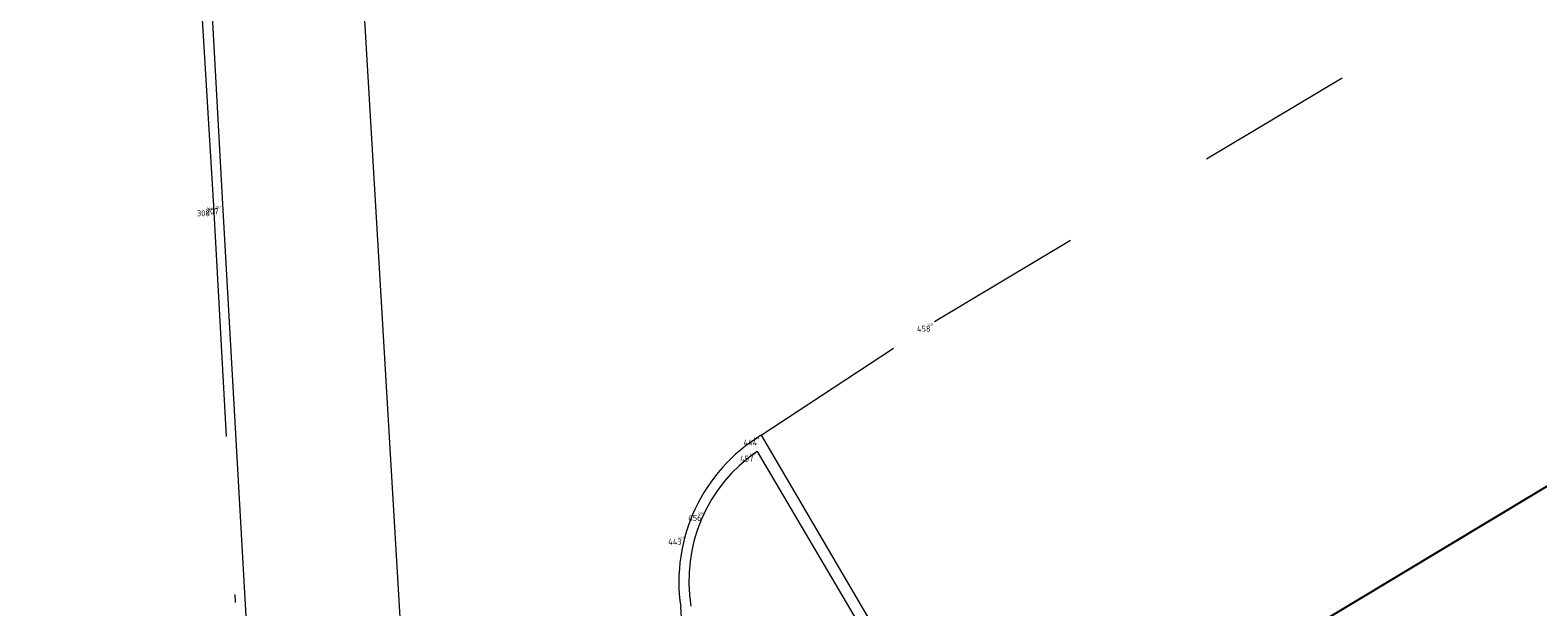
# Model space of a CAD drawing. Header units: metres. Extents: x 127882 to 128093, y 464596 to 464731.
# Tile 13 of 31: x 127896.32 to 127915.35, y 464667.35 to 464674.63. Entities that reach past the tile are written whole.
import ezdxf
from ezdxf.enums import TextEntityAlignment as Align

# ---------------------------------------------------------------- set-up
doc = ezdxf.new("R2010")
doc.units = ezdxf.units.M
for name, pattern in [('AM-AS', [16, 10, -2, 2, -2]), ('XX-DASHDOT', [10, 3, -2, 0, -2, 3]), ('XX-HIDDEN', [4, 2, -2])]:
    doc.linetypes.add(name, pattern=pattern)
for name, color, linetype in [('B-ME-AL-SITUATIEMETING-S @ 1', 7, 'Continuous'), ('B-WE-AL-PROFIELLOCATIE-S', 7, 'Continuous'), ('B-WE-AL-SITUATIEMETING-S @ 1', 7, 'Continuous'), ('X-XX-AL-MEETPUNT_DATA_PUNTNUMMER-T18', 7, 'Continuous')]:
    doc.layers.add(name, color=color, linetype=linetype)
for name, color, linetype, lineweight in [('B-WE-AM-AS_HULPLIJN-G', 130, 'AM-AS', 18), ('B-WE-VH-KANTOPSLUITING_ACHTERKANTBAND-G', 40, 'XX-DASHDOT', 18), ('B-WE-VH-KANTVERHARDING-G', 40, 'Continuous', 18), ('B-WE-VH-MATERIAALGRENS-G', 7, 'XX-HIDDEN', 18)]:
    doc.layers.add(name, color=color, linetype=linetype, lineweight=lineweight)
doc.styles.add('NLCS-ISO-ANNOTATIVE-T18', font='NLCS-ISO.ttf', dxfattribs={"height": 1.8})

# ---------------------------------------------------------------- blocks, each defined once
blk = doc.blocks.new('SAL-MEETPUNT_MARKER-SO')
at = {"layer": 'X-XX-AL-MEETPUNT_DATA_PUNTNUMMER-T18', "style": 'NLCS-ISO-ANNOTATIVE-T18'}
blk.add_attdef('PUNTID', text='', height=1.5, dxfattribs=at).set_placement((-1, -2.59), align=Align.RIGHT)

msp = doc.modelspace()

# ---------------------------------------------------------------- linework, layer by layer
at = {"layer": 'B-WE-AL-PROFIELLOCATIE-S'}
msp.add_lwpolyline([(127943.309, 464685.63), (127904.833, 464662.476)], dxfattribs=at)
at = {"layer": 'B-WE-AM-AS_HULPLIJN-G'}
msp.add_polyline3d([(127899.383, 464694.327, -0.131), (127900.499, 464675.449, -0.198), (127901.669, 464655.69, -0.26), (127902.823, 464635.843, -0.404), (127903.987, 464615.883, -0.592)], dxfattribs=at)
at = {"layer": 'B-WE-VH-KANTOPSLUITING_ACHTERKANTBAND-G'}
for points in [[(127899.764, 464651.95, -0.155), (127899.181, 464662.414, -0.143), (127898.637, 464672.413, -0.093), (127898.065, 464681.853, -0.064), (127897.56, 464691.312, -0.04), (127898.824, 464694.324, -0.03), (127898.93, 464694.721, -0.025), (127898.845, 464695.065, -0.04), (127897.187, 464697.868, -0.055), (127896.807, 464705.436, -0.058)], [(127905.497, 464669.313, -0.138), (127907.78, 464665.438, -0.179)], [(127905.2, 464660.024, -0.321), (127905.102, 464660.463, -0.315), (127904.657, 464667.359, -0.159)]]:
    msp.add_polyline3d(points, dxfattribs=at)
msp.add_arc((127906.621, 464667.673, -0.159), 1.989, 124.4303, 189.0763, dxfattribs=at)
at = {"layer": 'B-WE-VH-KANTVERHARDING-G'}
for points in [[(127896.317, 464730.183, -0.132), (127896.448, 464721.446, -0.162), (127896.472, 464718.677, -0.171), (127896.49, 464718.15, -0.232), (127896.761, 464709.914, -0.193), (127896.95, 464705.126, -0.159), (127897.157, 464701.124, -0.198), (127897.32, 464697.896, -0.128), (127899.034, 464695.069, -0.142), (127899.087, 464694.795, -0.14), (127898.992, 464694.32, -0.128), (127898.784, 464693.828, -0.143), (127898.551, 464693.304, -0.124), (127897.696, 464691.313, -0.135), (127898.227, 464681.869, -0.169), (127898.745, 464672.436, -0.201), (127899.309, 464662.472, -0.215), (127899.896, 464651.986, -0.257)], [(127905.546, 464669.518, -0.254), (127907.968, 464665.381, -0.298), (127905.699, 464664.003, -0.324)], [(127904.976, 464660.22, -0.462), (127904.531, 464667.35, -0.274)]]:
    msp.add_polyline3d(points, dxfattribs=at)
msp.add_arc((127906.677, 464667.666, -0.274), 2.17, 121.425, 188.3682, dxfattribs=at)
at = {"layer": 'B-WE-VH-MATERIAALGRENS-G'}
msp.add_polyline3d([(127905.546, 464669.518, -0.254), (127907.733, 464670.954, -0.207), (127917.67, 464676.897, -0.226), (127927.189, 464682.574, -0.226), (127933.914, 464686.591, -0.231), (127934.218, 464686.74, -0.233), (127934.948, 464686.701, -0.242), (127935.411, 464686.314, -0.241), (127939.146, 464680.147, -0.414), (127939.663, 464679.238, -0.389), (127939.896, 464678.581, -0.431), (127939.777, 464678.148, -0.439), (127939.274, 464677.608, -0.447), (127932.574, 464673.627, -0.532), (127923.152, 464667.996, -0.549), (127912.818, 464661.832, -0.48)], dxfattribs=at)

# ---------------------------------------------------------------- block references
at = {"layer": 'B-ME-AL-SITUATIEMETING-S @ 1'}
ref = msp.add_blockref('SAL-MEETPUNT_MARKER-SO', (127898.637, 464672.413, -0.093), dxfattribs=dict(at, xscale=0.02, yscale=0.02, zscale=0.02))
ref.add_attrib('PUNTID', '308', dxfattribs={"layer": 'X-XX-AL-MEETPUNT_DATA_PUNTNUMMER-T18', "height": 0.03, "style": 'NLCS-ISO-ANNOTATIVE-T18'}).set_placement((127898.617, 464672.361, -0.093), align=Align.RIGHT)
ref = msp.add_blockref('SAL-MEETPUNT_MARKER-SO', (127898.745, 464672.436, -0.201), dxfattribs=dict(at, xscale=0.02, yscale=0.02, zscale=0.02))
ref.add_attrib('PUNTID', '207', dxfattribs={"layer": 'X-XX-AL-MEETPUNT_DATA_PUNTNUMMER-T18', "height": 0.03, "style": 'NLCS-ISO-ANNOTATIVE-T18'}).set_placement((127898.724, 464672.384, -0.201), align=Align.RIGHT)
ref = msp.add_blockref('SAL-MEETPUNT_MARKER-SO', (127907.733, 464670.954, -0.207), dxfattribs=dict(at, xscale=0.02, yscale=0.02, zscale=0.02))
ref.add_attrib('PUNTID', '458', dxfattribs={"layer": 'X-XX-AL-MEETPUNT_DATA_PUNTNUMMER-T18', "height": 0.03, "style": 'NLCS-ISO-ANNOTATIVE-T18'}).set_placement((127907.713, 464670.902, -0.207), align=Align.RIGHT)
ref = msp.add_blockref('SAL-MEETPUNT_MARKER-SO', (127905.546, 464669.518, -0.254), dxfattribs=dict(at, xscale=0.02, yscale=0.02, zscale=0.02))
ref.add_attrib('PUNTID', '444', dxfattribs={"layer": 'X-XX-AL-MEETPUNT_DATA_PUNTNUMMER-T18', "height": 0.03, "style": 'NLCS-ISO-ANNOTATIVE-T18'}).set_placement((127905.526, 464669.466, -0.254), align=Align.RIGHT)
ref = msp.add_blockref('SAL-MEETPUNT_MARKER-SO', (127905.497, 464669.313, -0.138), dxfattribs=dict(at, xscale=0.02, yscale=0.02, zscale=0.02))
ref.add_attrib('PUNTID', '457', dxfattribs={"layer": 'X-XX-AL-MEETPUNT_DATA_PUNTNUMMER-T18', "height": 0.03, "style": 'NLCS-ISO-ANNOTATIVE-T18'}).set_placement((127905.477, 464669.262, -0.138), align=Align.RIGHT)
ref = msp.add_blockref('SAL-MEETPUNT_MARKER-SO', (127904.844, 464668.564, -0.136), dxfattribs=dict(at, xscale=0.02, yscale=0.02, zscale=0.02))
ref.add_attrib('PUNTID', '456', dxfattribs={"layer": 'X-XX-AL-MEETPUNT_DATA_PUNTNUMMER-T18', "height": 0.03, "style": 'NLCS-ISO-ANNOTATIVE-T18'}).set_placement((127904.823, 464668.513, -0.136), align=Align.RIGHT)
ref = msp.add_blockref('SAL-MEETPUNT_MARKER-SO', (127904.592, 464668.265, -0.268), dxfattribs=dict(at, xscale=0.02, yscale=0.02, zscale=0.02))
ref.add_attrib('PUNTID', '443', dxfattribs={"layer": 'X-XX-AL-MEETPUNT_DATA_PUNTNUMMER-T18', "height": 0.03, "style": 'NLCS-ISO-ANNOTATIVE-T18'}).set_placement((127904.572, 464668.213, -0.268), align=Align.RIGHT)
at = {"layer": 'B-WE-AL-SITUATIEMETING-S @ 1'}
ref = msp.add_blockref('SAL-MEETPUNT_MARKER-SO', (127898.637, 464672.413, -0.093), dxfattribs=dict(at, xscale=0.05, yscale=0.05, zscale=0.05))
ref.add_attrib('PUNTID', '308', dxfattribs={"layer": 'X-XX-AL-MEETPUNT_DATA_PUNTNUMMER-T18', "height": 0.075, "style": 'NLCS-ISO-ANNOTATIVE-T18'}).set_placement((127898.587, 464672.284, -0.093), align=Align.RIGHT)
ref = msp.add_blockref('SAL-MEETPUNT_MARKER-SO', (127898.745, 464672.436, -0.201), dxfattribs=dict(at, xscale=0.05, yscale=0.05, zscale=0.05))
ref.add_attrib('PUNTID', '207', dxfattribs={"layer": 'X-XX-AL-MEETPUNT_DATA_PUNTNUMMER-T18', "height": 0.075, "style": 'NLCS-ISO-ANNOTATIVE-T18'}).set_placement((127898.694, 464672.307, -0.201), align=Align.RIGHT)
ref = msp.add_blockref('SAL-MEETPUNT_MARKER-SO', (127907.733, 464670.954, -0.207), dxfattribs=dict(at, xscale=0.05, yscale=0.05, zscale=0.05))
ref.add_attrib('PUNTID', '458', dxfattribs={"layer": 'X-XX-AL-MEETPUNT_DATA_PUNTNUMMER-T18', "height": 0.075, "style": 'NLCS-ISO-ANNOTATIVE-T18'}).set_placement((127907.683, 464670.825, -0.207), align=Align.RIGHT)
ref = msp.add_blockref('SAL-MEETPUNT_MARKER-SO', (127905.546, 464669.518, -0.254), dxfattribs=dict(at, xscale=0.05, yscale=0.05, zscale=0.05))
ref.add_attrib('PUNTID', '444', dxfattribs={"layer": 'X-XX-AL-MEETPUNT_DATA_PUNTNUMMER-T18', "height": 0.075, "style": 'NLCS-ISO-ANNOTATIVE-T18'}).set_placement((127905.496, 464669.388, -0.254), align=Align.RIGHT)
ref = msp.add_blockref('SAL-MEETPUNT_MARKER-SO', (127905.497, 464669.313, -0.138), dxfattribs=dict(at, xscale=0.05, yscale=0.05, zscale=0.05))
ref.add_attrib('PUNTID', '457', dxfattribs={"layer": 'X-XX-AL-MEETPUNT_DATA_PUNTNUMMER-T18', "height": 0.075, "style": 'NLCS-ISO-ANNOTATIVE-T18'}).set_placement((127905.447, 464669.184, -0.138), align=Align.RIGHT)
ref = msp.add_blockref('SAL-MEETPUNT_MARKER-SO', (127904.844, 464668.564, -0.136), dxfattribs=dict(at, xscale=0.05, yscale=0.05, zscale=0.05))
ref.add_attrib('PUNTID', '456', dxfattribs={"layer": 'X-XX-AL-MEETPUNT_DATA_PUNTNUMMER-T18', "height": 0.075, "style": 'NLCS-ISO-ANNOTATIVE-T18'}).set_placement((127904.793, 464668.435, -0.136), align=Align.RIGHT)
ref = msp.add_blockref('SAL-MEETPUNT_MARKER-SO', (127904.592, 464668.265, -0.268), dxfattribs=dict(at, xscale=0.05, yscale=0.05, zscale=0.05))
ref.add_attrib('PUNTID', '443', dxfattribs={"layer": 'X-XX-AL-MEETPUNT_DATA_PUNTNUMMER-T18', "height": 0.075, "style": 'NLCS-ISO-ANNOTATIVE-T18'}).set_placement((127904.542, 464668.135, -0.268), align=Align.RIGHT)

doc.saveas('drawing.dxf')
